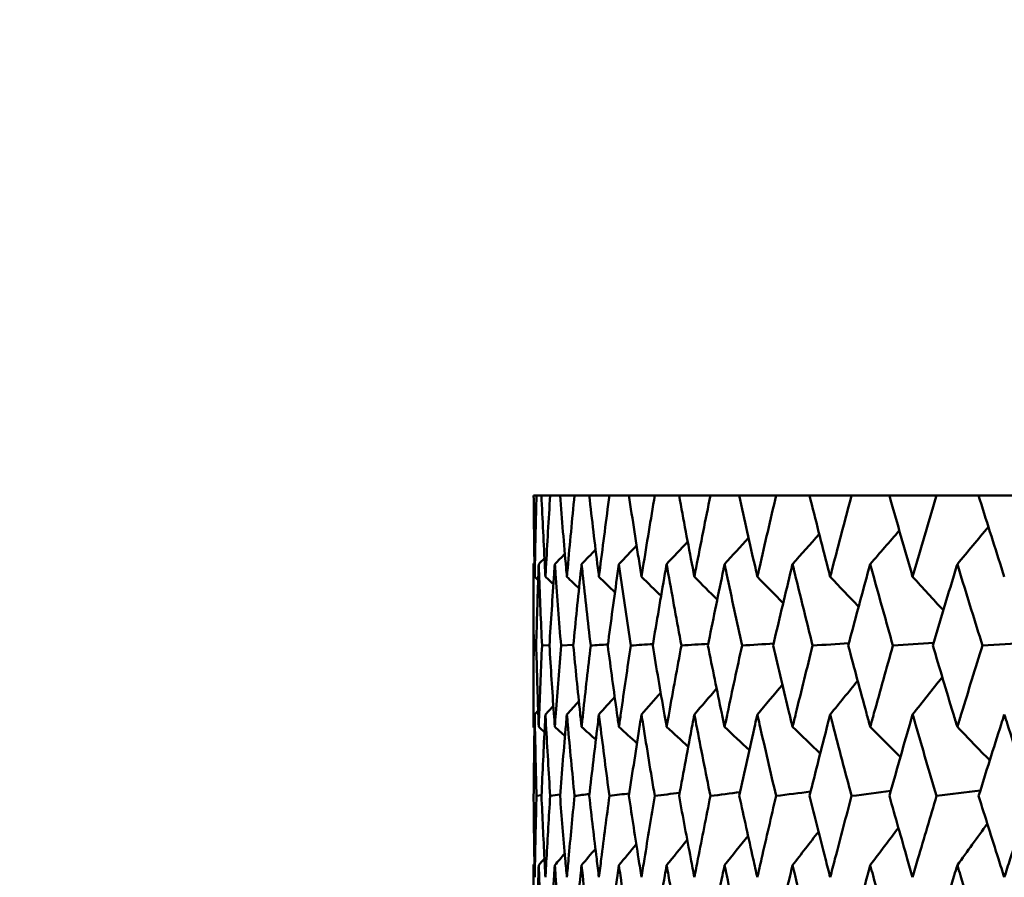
# Model space of a CAD drawing. Header units: millimetres. Extents: x 622 to 2742, y 42 to 2031.
# Tile 50 of 85: x 849.05 to 856.28, y 280.57 to 286.87. Entities that reach past the tile are written whole.
import ezdxf

# ---------------------------------------------------------------- set-up
doc = ezdxf.new("R2010")
doc.units = ezdxf.units.MM
doc.header["$LTSCALE"] = 10
doc.layers.add('Widoczne (ISO)', color=7, linetype='Continuous', lineweight=50)

msp = doc.modelspace()

# ---------------------------------------------------------------- linework, layer by layer
at = {"layer": 'Widoczne (ISO)'}
for p, q in [((852.8477, 283.3795), (852.8263, 283.3795)), ((852.8477, 283.3795), (852.8838, 283.3795)), ((852.948, 283.3795), (852.8838, 283.3795)), ((852.948, 283.3795), (853.02, 283.3795)), ((853.1267, 283.3795), (853.02, 283.3795)), ((853.1267, 283.3795), (853.2344, 283.3795)), ((853.3831, 283.3795), (853.2344, 283.3795)), ((853.3831, 283.3795), (853.5261, 283.3795)), ((853.7163, 283.3795), (853.5261, 283.3795)), ((853.7163, 283.3795), (853.8939, 283.3795)), ((854.1248, 283.3795), (853.8939, 283.3795)), ((854.1248, 283.3795), (854.3365, 283.3795)), ((854.6072, 283.3795), (854.3365, 283.3795)), ((854.6072, 283.3795), (854.852, 283.3795)), ((855.1614, 283.3795), (854.852, 283.3795)), ((855.1614, 283.3795), (855.4384, 283.3795)), ((855.7854, 283.3795), (855.4384, 283.3795)), ((855.7854, 283.3795), (856.0935, 283.3795)), ((856.4766, 283.3795), (856.0935, 283.3795)), ((852.8243, 281.6787), (852.8243, 282.8753)), ((852.8453, 282.2782), (852.8272, 282.2769)), ((852.9424, 282.2807), (852.888, 282.2769)), ((853.1181, 282.2831), (853.0275, 282.2769)), ((852.8841, 281.1769), (852.8477, 281.1718)), ((852.8243, 279.4694), (852.8243, 280.663))]:
    msp.add_line(p, q, dxfattribs=at)
msp.add_circle((872.8243, 312.4119), 50, dxfattribs=at)
for points, knots in [([(852.8263, 283.3795), (852.8278, 283.2019), (852.83, 283.0242), (852.8334, 282.825), (852.8337, 282.8035), (852.8341, 282.7819)], [0, 0, 0, 0, 0.06135239, 0.06135239, 0.06879633, 0.06879633, 0.06879633, 0.06879633]), ([(852.8341, 282.7819), (852.8345, 282.8034), (852.8349, 282.825), (852.8387, 283.0242), (852.8428, 283.2019), (852.8477, 283.3795)], [0.05393723, 0.05393723, 0.05393723, 0.05393723, 0.06137399, 0.06137399, 0.12273355, 0.12273355, 0.12273355, 0.12273355]), ([(852.8838, 283.3795), (852.8917, 283.2019), (852.9002, 283.0242), (852.9107, 282.825), (852.9119, 282.8035), (852.913, 282.7819)], [0, 0, 0, 0, 0.06135239, 0.06135239, 0.06879633, 0.06879633, 0.06879633, 0.06879633]), ([(852.913, 282.7819), (852.9142, 282.8034), (852.9153, 282.825), (852.9262, 283.0242), (852.9367, 283.2019), (852.948, 283.3795)], [0.05393723, 0.05393723, 0.05393723, 0.05393723, 0.06137399, 0.06137399, 0.12273355, 0.12273355, 0.12273355, 0.12273355]), ([(853.02, 283.3795), (853.0342, 283.2019), (853.0491, 283.0242), (853.0667, 282.825), (853.0686, 282.8035), (853.0705, 282.7819)], [0, 0, 0, 0, 0.06135239, 0.06135239, 0.06879633, 0.06879633, 0.06879633, 0.06879633]), ([(853.0705, 282.7819), (853.0724, 282.8034), (853.0743, 282.825), (853.0923, 283.0242), (853.1091, 283.2019), (853.1267, 283.3795)], [0.05393723, 0.05393723, 0.05393723, 0.05393723, 0.06137399, 0.06137399, 0.12273355, 0.12273355, 0.12273355, 0.12273355]), ([(853.2344, 283.3795), (853.2548, 283.2019), (853.276, 283.0242), (853.3006, 282.825), (853.3032, 282.8035), (853.3059, 282.7819)], [0, 0, 0, 0, 0.06135239, 0.06135239, 0.06879633, 0.06879633, 0.06879633, 0.06879633]), ([(853.3059, 282.7819), (853.3086, 282.8034), (853.3113, 282.825), (853.3363, 283.0242), (853.3593, 283.2019), (853.3831, 283.3795)], [0.05393723, 0.05393723, 0.05393723, 0.05393723, 0.06137399, 0.06137399, 0.12273355, 0.12273355, 0.12273355, 0.12273355]), ([(853.5261, 283.3795), (853.5527, 283.2019), (853.5801, 283.0242), (853.6115, 282.825), (853.615, 282.8035), (853.6184, 282.7819)], [0, 0, 0, 0, 0.06135239, 0.06135239, 0.06879633, 0.06879633, 0.06879633, 0.06879633]), ([(853.6184, 282.7819), (853.6218, 282.8034), (853.6252, 282.825), (853.6571, 283.0242), (853.6863, 283.2019), (853.7163, 283.3795)], [0.05393723, 0.05393723, 0.05393723, 0.05393723, 0.06137399, 0.06137399, 0.12273355, 0.12273355, 0.12273355, 0.12273355]), ([(853.8939, 283.3795), (853.9266, 283.2019), (853.9601, 283.0242), (853.9983, 282.825), (854.0025, 282.8035), (854.0066, 282.7819)], [0, 0, 0, 0, 0.06135239, 0.06135239, 0.06879633, 0.06879633, 0.06879633, 0.06879633]), ([(854.0066, 282.7819), (854.0108, 282.8034), (854.015, 282.825), (854.0536, 283.0242), (854.0889, 283.2019), (854.1248, 283.3795)], [0.05393723, 0.05393723, 0.05393723, 0.05393723, 0.06137399, 0.06137399, 0.12273355, 0.12273355, 0.12273355, 0.12273355]), ([(854.3365, 283.3795), (854.3751, 283.2019), (854.4145, 283.0242), (854.4594, 282.825), (854.4643, 282.8035), (854.4692, 282.7819)], [0, 0, 0, 0, 0.06135239, 0.06135239, 0.06879633, 0.06879633, 0.06879633, 0.06879633]), ([(854.4692, 282.7819), (854.474, 282.8034), (854.4789, 282.825), (854.5242, 283.0242), (854.5653, 283.2019), (854.6072, 283.3795)], [0.05393723, 0.05393723, 0.05393723, 0.05393723, 0.06137399, 0.06137399, 0.12273355, 0.12273355, 0.12273355, 0.12273355]), ([(854.852, 283.3795), (854.8965, 283.2019), (854.9416, 283.0242), (854.993, 282.825), (854.9985, 282.8035), (855.0041, 282.7819)], [0, 0, 0, 0, 0.06135239, 0.06135239, 0.06879633, 0.06879633, 0.06879633, 0.06879633]), ([(855.0041, 282.7819), (855.0097, 282.8034), (855.0153, 282.825), (855.067, 283.0242), (855.1139, 283.2019), (855.1614, 283.3795)], [0.05393723, 0.05393723, 0.05393723, 0.05393723, 0.06137399, 0.06137399, 0.12273355, 0.12273355, 0.12273355, 0.12273355]), ([(855.4384, 283.3795), (855.4885, 283.2019), (855.5393, 283.0242), (855.5969, 282.825), (855.6032, 282.8035), (855.6094, 282.7819)], [0, 0, 0, 0, 0.06135239, 0.06135239, 0.06879633, 0.06879633, 0.06879633, 0.06879633]), ([(855.6094, 282.7819), (855.6157, 282.8034), (855.6219, 282.825), (855.6799, 283.0242), (855.7323, 283.2019), (855.7854, 283.3795)], [0.05393723, 0.05393723, 0.05393723, 0.05393723, 0.06137399, 0.06137399, 0.12273355, 0.12273355, 0.12273355, 0.12273355]), ([(856.0935, 283.3795), (856.149, 283.2019), (856.2052, 283.0242), (856.2688, 282.825), (856.2757, 282.8035), (856.2826, 282.7819)], [0, 0, 0, 0, 0.06135239, 0.06135239, 0.06879633, 0.06879633, 0.06879633, 0.06879633]), ([(852.8272, 282.2769), (852.8254, 282.4532), (852.8245, 282.6294), (852.8243, 282.8288), (852.8243, 282.8521), (852.8243, 282.8753)], [0.00523804, 0.00523804, 0.00523804, 0.00523804, 0.06606705, 0.06606705, 0.07409033, 0.07409033, 0.07409033, 0.07409033]), ([(852.8637, 282.8753), (852.8629, 282.8521), (852.8621, 282.8289), (852.8552, 282.6295), (852.8498, 282.4532), (852.8452, 282.2769)], [0.05804162, 0.05804162, 0.05804162, 0.05804162, 0.06605559, 0.06605559, 0.12689392, 0.12689392, 0.12689392, 0.12689392]), ([(852.888, 282.2769), (852.88, 282.4532), (852.8728, 282.6294), (852.8654, 282.8288), (852.8646, 282.8521), (852.8637, 282.8753)], [0.00523804, 0.00523804, 0.00523804, 0.00523804, 0.06606705, 0.06606705, 0.07409033, 0.07409033, 0.07409033, 0.07409033]), ([(852.982, 282.8753), (852.9803, 282.8521), (852.9787, 282.8289), (852.9646, 282.6295), (852.953, 282.4532), (852.9422, 282.2769)], [0.05804162, 0.05804162, 0.05804162, 0.05804162, 0.06605559, 0.06605559, 0.12689392, 0.12689392, 0.12689392, 0.12689392]), ([(853.0275, 282.2769), (853.0133, 282.4532), (852.9998, 282.6294), (852.9853, 282.8288), (852.9836, 282.8521), (852.982, 282.8753)], [0.00523804, 0.00523804, 0.00523804, 0.00523804, 0.06606705, 0.06606705, 0.07409033, 0.07409033, 0.07409033, 0.07409033]), ([(853.1785, 282.8753), (853.176, 282.8521), (853.1736, 282.8289), (853.1525, 282.6295), (853.1346, 282.4532), (853.1175, 282.2769)], [0.05804162, 0.05804162, 0.05804162, 0.05804162, 0.06605559, 0.06605559, 0.12689392, 0.12689392, 0.12689392, 0.12689392]), ([(853.2452, 282.2769), (853.2247, 282.4532), (853.205, 282.6294), (853.1835, 282.8288), (853.181, 282.8521), (853.1785, 282.8753)], [0.00523804, 0.00523804, 0.00523804, 0.00523804, 0.06606705, 0.06606705, 0.07409033, 0.07409033, 0.07409033, 0.07409033]), ([(853.4526, 282.8753), (853.4493, 282.8521), (853.446, 282.8289), (853.418, 282.6295), (853.394, 282.4532), (853.3707, 282.2769)], [0.05804162, 0.05804162, 0.05804162, 0.05804162, 0.06605559, 0.06605559, 0.12689392, 0.12689392, 0.12689392, 0.12689392]), ([(853.5401, 282.2769), (853.5135, 282.4532), (853.4877, 282.6294), (853.4592, 282.8288), (853.4559, 282.8521), (853.4526, 282.8753)], [0.00523804, 0.00523804, 0.00523804, 0.00523804, 0.06606705, 0.06606705, 0.07409033, 0.07409033, 0.07409033, 0.07409033]), ([(853.8031, 282.8753), (853.799, 282.8521), (853.795, 282.8289), (853.7601, 282.6295), (853.73, 282.4532), (853.7006, 282.2769)], [0.05804162, 0.05804162, 0.05804162, 0.05804162, 0.06605559, 0.06605559, 0.12689392, 0.12689392, 0.12689392, 0.12689392]), ([(853.9111, 282.2769), (853.8785, 282.4532), (853.8466, 282.6294), (853.8113, 282.8288), (853.8072, 282.8521), (853.8031, 282.8753)], [0.00523804, 0.00523804, 0.00523804, 0.00523804, 0.06606705, 0.06606705, 0.07409033, 0.07409033, 0.07409033, 0.07409033]), ([(854.2287, 282.8753), (854.2239, 282.8521), (854.219, 282.8289), (854.1774, 282.6295), (854.1414, 282.4532), (854.106, 282.2769)], [0.05804162, 0.05804162, 0.05804162, 0.05804162, 0.06605559, 0.06605559, 0.12689392, 0.12689392, 0.12689392, 0.12689392]), ([(854.3568, 282.2769), (854.3183, 282.4532), (854.2805, 282.6294), (854.2385, 282.8288), (854.2336, 282.8521), (854.2287, 282.8753)], [0.00523804, 0.00523804, 0.00523804, 0.00523804, 0.06606705, 0.06606705, 0.07409033, 0.07409033, 0.07409033, 0.07409033]), ([(854.7277, 282.8753), (854.7221, 282.8521), (854.7165, 282.8289), (854.6683, 282.6295), (854.6265, 282.4532), (854.5853, 282.2769)], [0.05804162, 0.05804162, 0.05804162, 0.05804162, 0.06605559, 0.06605559, 0.12689392, 0.12689392, 0.12689392, 0.12689392]), ([(854.8753, 282.2769), (854.8311, 282.4532), (854.7876, 282.6294), (854.739, 282.8288), (854.7333, 282.8521), (854.7277, 282.8753)], [0.00523804, 0.00523804, 0.00523804, 0.00523804, 0.06606705, 0.06606705, 0.07409033, 0.07409033, 0.07409033, 0.07409033]), ([(855.2981, 282.8753), (855.2917, 282.8521), (855.2854, 282.8289), (855.2309, 282.6295), (855.1834, 282.4532), (855.1366, 282.2769)], [0.05804162, 0.05804162, 0.05804162, 0.05804162, 0.06605559, 0.06605559, 0.12689392, 0.12689392, 0.12689392, 0.12689392]), ([(855.4647, 282.2769), (855.415, 282.4532), (855.3658, 282.6294), (855.3109, 282.8288), (855.3045, 282.8521), (855.2981, 282.8753)], [0.00523804, 0.00523804, 0.00523804, 0.00523804, 0.06606705, 0.06606705, 0.07409033, 0.07409033, 0.07409033, 0.07409033]), ([(855.9377, 282.8753), (855.9306, 282.8521), (855.9235, 282.8289), (855.8629, 282.6295), (855.8099, 282.4532), (855.7577, 282.2769)], [0.05804162, 0.05804162, 0.05804162, 0.05804162, 0.06605559, 0.06605559, 0.12689392, 0.12689392, 0.12689392, 0.12689392]), ([(856.1226, 282.2769), (856.0675, 282.4532), (856.0129, 282.6294), (855.9519, 282.8288), (855.9448, 282.8521), (855.9377, 282.8753)], [0.00523804, 0.00523804, 0.00523804, 0.00523804, 0.06606705, 0.06606705, 0.07409033, 0.07409033, 0.07409033, 0.07409033]), ([(852.8243, 281.6787), (852.8243, 281.7121), (852.8243, 281.7456), (852.8246, 281.945), (852.8255, 282.111), (852.8272, 282.2769)], [0.04993807, 0.04993807, 0.04993807, 0.04993807, 0.0614821, 0.0614821, 0.11877783, 0.11877783, 0.11877783, 0.11877783]), ([(852.8452, 282.2769), (852.8496, 282.111), (852.8546, 281.945), (852.8614, 281.7456), (852.8625, 281.7121), (852.8637, 281.6787)], [0.00418374, 0.00418374, 0.00418374, 0.00418374, 0.06147247, 0.06147247, 0.07302352, 0.07302352, 0.07302352, 0.07302352]), ([(852.8637, 281.6787), (852.8649, 281.7121), (852.8661, 281.7456), (852.8736, 281.945), (852.8805, 282.111), (852.888, 282.2769)], [0.04993807, 0.04993807, 0.04993807, 0.04993807, 0.0614821, 0.0614821, 0.11877783, 0.11877783, 0.11877783, 0.11877783]), ([(852.9422, 282.2769), (852.9524, 282.111), (852.9633, 281.945), (852.9772, 281.7456), (852.9796, 281.7121), (852.982, 281.6787)], [0.00418374, 0.00418374, 0.00418374, 0.00418374, 0.06147247, 0.06147247, 0.07302352, 0.07302352, 0.07302352, 0.07302352]), ([(852.982, 281.6787), (852.9843, 281.7121), (852.9868, 281.7456), (853.0013, 281.945), (853.0141, 282.111), (853.0275, 282.2769)], [0.04993807, 0.04993807, 0.04993807, 0.04993807, 0.0614821, 0.0614821, 0.11877783, 0.11877783, 0.11877783, 0.11877783]), ([(853.1175, 282.2769), (853.1337, 282.111), (853.1504, 281.945), (853.1714, 281.7456), (853.1749, 281.7121), (853.1785, 281.6787)], [0.00418374, 0.00418374, 0.00418374, 0.00418374, 0.06147247, 0.06147247, 0.07302352, 0.07302352, 0.07302352, 0.07302352]), ([(853.1785, 281.6787), (853.1821, 281.7121), (853.1857, 281.7456), (853.2073, 281.945), (853.2259, 282.111), (853.2452, 282.2769)], [0.04993807, 0.04993807, 0.04993807, 0.04993807, 0.0614821, 0.0614821, 0.11877783, 0.11877783, 0.11877783, 0.11877783]), ([(853.3707, 282.2769), (853.3926, 282.111), (853.4152, 281.945), (853.4431, 281.7456), (853.4479, 281.7121), (853.4526, 281.6787)], [0.00418374, 0.00418374, 0.00418374, 0.00418374, 0.06147247, 0.06147247, 0.07302352, 0.07302352, 0.07302352, 0.07302352]), ([(853.4526, 281.6787), (853.4573, 281.7121), (853.4621, 281.7456), (853.4906, 281.945), (853.515, 282.111), (853.5401, 282.2769)], [0.04993807, 0.04993807, 0.04993807, 0.04993807, 0.0614821, 0.0614821, 0.11877783, 0.11877783, 0.11877783, 0.11877783]), ([(853.7006, 282.2769), (853.7283, 282.111), (853.7566, 281.945), (853.7914, 281.7456), (853.7972, 281.7121), (853.8031, 281.6787)], [0.00418374, 0.00418374, 0.00418374, 0.00418374, 0.06147247, 0.06147247, 0.07302352, 0.07302352, 0.07302352, 0.07302352]), ([(853.8031, 281.6787), (853.809, 281.7121), (853.8149, 281.7456), (853.8503, 281.945), (853.8804, 282.111), (853.9111, 282.2769)], [0.04993807, 0.04993807, 0.04993807, 0.04993807, 0.0614821, 0.0614821, 0.11877783, 0.11877783, 0.11877783, 0.11877783]), ([(854.106, 282.2769), (854.1393, 282.111), (854.1732, 281.945), (854.2147, 281.7456), (854.2217, 281.7121), (854.2287, 281.6787)], [0.00418374, 0.00418374, 0.00418374, 0.00418374, 0.06147247, 0.06147247, 0.07302352, 0.07302352, 0.07302352, 0.07302352]), ([(854.2287, 281.6787), (854.2357, 281.7121), (854.2428, 281.7456), (854.2848, 281.945), (854.3205, 282.111), (854.3568, 282.2769)], [0.04993807, 0.04993807, 0.04993807, 0.04993807, 0.0614821, 0.0614821, 0.11877783, 0.11877783, 0.11877783, 0.11877783]), ([(854.5853, 282.2769), (854.6241, 282.111), (854.6635, 281.945), (854.7115, 281.7456), (854.7196, 281.7121), (854.7277, 281.6787)], [0.00418374, 0.00418374, 0.00418374, 0.00418374, 0.06147247, 0.06147247, 0.07302352, 0.07302352, 0.07302352, 0.07302352]), ([(854.7277, 281.6787), (854.7358, 281.7121), (854.7439, 281.7456), (854.7926, 281.945), (854.8337, 282.111), (854.8753, 282.2769)], [0.04993807, 0.04993807, 0.04993807, 0.04993807, 0.0614821, 0.0614821, 0.11877783, 0.11877783, 0.11877783, 0.11877783]), ([(855.1366, 282.2769), (855.1807, 282.111), (855.2254, 281.945), (855.2798, 281.7456), (855.2889, 281.7121), (855.2981, 281.6787)], [0.00418374, 0.00418374, 0.00418374, 0.00418374, 0.06147247, 0.06147247, 0.07302352, 0.07302352, 0.07302352, 0.07302352]), ([(855.2981, 281.6787), (855.3073, 281.7121), (855.3165, 281.7456), (855.3715, 281.945), (855.4178, 282.111), (855.4647, 282.2769)], [0.04993807, 0.04993807, 0.04993807, 0.04993807, 0.0614821, 0.0614821, 0.11877783, 0.11877783, 0.11877783, 0.11877783]), ([(855.7577, 282.2769), (855.8069, 282.111), (855.8568, 281.945), (855.9173, 281.7456), (855.9275, 281.7121), (855.9377, 281.6787)], [0.00418374, 0.00418374, 0.00418374, 0.00418374, 0.06147247, 0.06147247, 0.07302352, 0.07302352, 0.07302352, 0.07302352]), ([(855.9377, 281.6787), (855.9479, 281.7121), (855.9581, 281.7456), (856.0192, 281.945), (856.0706, 282.111), (856.1226, 282.2769)], [0.04993807, 0.04993807, 0.04993807, 0.04993807, 0.0614821, 0.0614821, 0.11877783, 0.11877783, 0.11877783, 0.11877783]), ([(852.8341, 281.7706), (852.8337, 281.7462), (852.8333, 281.7217), (852.8299, 281.5221), (852.8278, 281.3469), (852.8263, 281.1718)], [0.06241522, 0.06241522, 0.06241522, 0.06241522, 0.0708546, 0.0708546, 0.13127416, 0.13127416, 0.13127416, 0.13127416]), ([(852.8477, 281.1718), (852.8429, 281.3469), (852.8388, 281.522), (852.835, 281.7216), (852.8346, 281.7461), (852.8341, 281.7706)], [0.01044349, 0.01044349, 0.01044349, 0.01044349, 0.07085106, 0.07085106, 0.07930241, 0.07930241, 0.07930241, 0.07930241]), ([(852.913, 281.7706), (852.9117, 281.7462), (852.9104, 281.7217), (852.9, 281.5221), (852.8916, 281.3469), (852.8839, 281.1718)], [0.06241522, 0.06241522, 0.06241522, 0.06241522, 0.0708546, 0.0708546, 0.13127416, 0.13127416, 0.13127416, 0.13127416]), ([(852.9479, 281.1718), (852.9368, 281.3469), (852.9265, 281.522), (852.9156, 281.7216), (852.9143, 281.7461), (852.913, 281.7706)], [0.01044349, 0.01044349, 0.01044349, 0.01044349, 0.07085106, 0.07085106, 0.07930241, 0.07930241, 0.07930241, 0.07930241]), ([(853.0705, 281.7706), (853.0683, 281.7462), (853.0662, 281.7217), (853.0487, 281.5221), (853.034, 281.3469), (853.0202, 281.1718)], [0.06241522, 0.06241522, 0.06241522, 0.06241522, 0.0708546, 0.0708546, 0.13127416, 0.13127416, 0.13127416, 0.13127416]), ([(853.1265, 281.1718), (853.1093, 281.3469), (853.0928, 281.522), (853.0749, 281.7216), (853.0727, 281.7461), (853.0705, 281.7706)], [0.01044349, 0.01044349, 0.01044349, 0.01044349, 0.07085106, 0.07085106, 0.07930241, 0.07930241, 0.07930241, 0.07930241]), ([(853.3059, 281.7706), (853.3029, 281.7462), (853.2999, 281.7217), (853.2754, 281.5221), (853.2546, 281.3469), (853.2346, 281.1718)], [0.06241522, 0.06241522, 0.06241522, 0.06241522, 0.0708546, 0.0708546, 0.13127416, 0.13127416, 0.13127416, 0.13127416]), ([(853.3829, 281.1718), (853.3596, 281.3469), (853.337, 281.522), (853.312, 281.7216), (853.309, 281.7461), (853.3059, 281.7706)], [0.01044349, 0.01044349, 0.01044349, 0.01044349, 0.07085106, 0.07085106, 0.07930241, 0.07930241, 0.07930241, 0.07930241]), ([(853.6184, 281.7706), (853.6145, 281.7462), (853.6106, 281.7217), (853.5792, 281.5221), (853.5524, 281.3469), (853.5263, 281.1718)], [0.06241522, 0.06241522, 0.06241522, 0.06241522, 0.0708546, 0.0708546, 0.13127416, 0.13127416, 0.13127416, 0.13127416]), ([(853.716, 281.1718), (853.6866, 281.3469), (853.658, 281.522), (853.6262, 281.7216), (853.6223, 281.7461), (853.6184, 281.7706)], [0.01044349, 0.01044349, 0.01044349, 0.01044349, 0.07085106, 0.07085106, 0.07930241, 0.07930241, 0.07930241, 0.07930241]), ([(854.0066, 281.7706), (854.0019, 281.7462), (853.9972, 281.7217), (853.9591, 281.5221), (853.9263, 281.3469), (853.8942, 281.1718)], [0.06241522, 0.06241522, 0.06241522, 0.06241522, 0.0708546, 0.0708546, 0.13127416, 0.13127416, 0.13127416, 0.13127416]), ([(854.1245, 281.1718), (854.0892, 281.3469), (854.0547, 281.522), (854.0161, 281.7216), (854.0114, 281.7461), (854.0066, 281.7706)], [0.01044349, 0.01044349, 0.01044349, 0.01044349, 0.07085106, 0.07085106, 0.07930241, 0.07930241, 0.07930241, 0.07930241]), ([(854.4692, 281.7706), (854.4636, 281.7462), (854.4581, 281.7217), (854.4133, 281.5221), (854.3747, 281.3469), (854.3368, 281.1718)], [0.06241522, 0.06241522, 0.06241522, 0.06241522, 0.0708546, 0.0708546, 0.13127416, 0.13127416, 0.13127416, 0.13127416]), ([(854.6068, 281.1718), (854.5658, 281.3469), (854.5255, 281.522), (854.4802, 281.7216), (854.4747, 281.7461), (854.4692, 281.7706)], [0.01044349, 0.01044349, 0.01044349, 0.01044349, 0.07085106, 0.07085106, 0.07930241, 0.07930241, 0.07930241, 0.07930241]), ([(855.0041, 281.7706), (854.9978, 281.7462), (854.9915, 281.7217), (854.9403, 281.5221), (854.896, 281.3469), (854.8524, 281.1718)], [0.06241522, 0.06241522, 0.06241522, 0.06241522, 0.0708546, 0.0708546, 0.13127416, 0.13127416, 0.13127416, 0.13127416]), ([(855.161, 281.1718), (855.1144, 281.3469), (855.0684, 281.522), (855.0168, 281.7216), (855.0104, 281.7461), (855.0041, 281.7706)], [0.01044349, 0.01044349, 0.01044349, 0.01044349, 0.07085106, 0.07085106, 0.07930241, 0.07930241, 0.07930241, 0.07930241]), ([(855.6094, 281.7706), (855.6023, 281.7462), (855.5953, 281.7217), (855.5378, 281.5221), (855.488, 281.3469), (855.4389, 281.1718)], [0.06241522, 0.06241522, 0.06241522, 0.06241522, 0.0708546, 0.0708546, 0.13127416, 0.13127416, 0.13127416, 0.13127416]), ([(855.7849, 281.1718), (855.7329, 281.3469), (855.6815, 281.522), (855.6236, 281.7216), (855.6165, 281.7461), (855.6094, 281.7706)], [0.01044349, 0.01044349, 0.01044349, 0.01044349, 0.07085106, 0.07085106, 0.07930241, 0.07930241, 0.07930241, 0.07930241]), ([(856.2826, 281.7706), (856.2748, 281.7462), (856.267, 281.7217), (856.2035, 281.5221), (856.1484, 281.3469), (856.094, 281.1718)], [0.06241522, 0.06241522, 0.06241522, 0.06241522, 0.0708546, 0.0708546, 0.13127416, 0.13127416, 0.13127416, 0.13127416]), ([(856.4761, 281.1718), (856.4188, 281.3469), (856.3622, 281.522), (856.2983, 281.7216), (856.2905, 281.7461), (856.2826, 281.7706)], [0.01044349, 0.01044349, 0.01044349, 0.01044349, 0.07085106, 0.07085106, 0.07930241, 0.07930241, 0.07930241, 0.07930241]), ([(852.8263, 281.1718), (852.8276, 281.0177), (852.8294, 280.8636), (852.8326, 280.6645), (852.8333, 280.6193), (852.8341, 280.5742)], [0.00838421, 0.00838421, 0.00838421, 0.00838421, 0.06155515, 0.06155515, 0.07712864, 0.07712864, 0.07712864, 0.07712864]), ([(852.8341, 280.5742), (852.8349, 280.6193), (852.8358, 280.6644), (852.8398, 280.8636), (852.8434, 281.0177), (852.8477, 281.1718)], [0.04598621, 0.04598621, 0.04598621, 0.04598621, 0.06155279, 0.06155279, 0.11473062, 0.11473062, 0.11473062, 0.11473062]), ([(852.8839, 281.1718), (852.8907, 281.0177), (852.898, 280.8636), (852.9082, 280.6645), (852.9106, 280.6193), (852.913, 280.5742)], [0.00838421, 0.00838421, 0.00838421, 0.00838421, 0.06155515, 0.06155515, 0.07712864, 0.07712864, 0.07712864, 0.07712864]), ([(852.913, 280.5742), (852.9154, 280.6193), (852.9179, 280.6644), (852.929, 280.8636), (852.9381, 281.0177), (852.9479, 281.1718)], [0.04598621, 0.04598621, 0.04598621, 0.04598621, 0.06155279, 0.06155279, 0.11473062, 0.11473062, 0.11473062, 0.11473062]), ([(853.0202, 281.1718), (853.0324, 281.0177), (853.0452, 280.8636), (853.0625, 280.6645), (853.0665, 280.6193), (853.0705, 280.5742)], [0.00838421, 0.00838421, 0.00838421, 0.00838421, 0.06155515, 0.06155515, 0.07712864, 0.07712864, 0.07712864, 0.07712864]), ([(853.0705, 280.5742), (853.0745, 280.6193), (853.0786, 280.6644), (853.0967, 280.8636), (853.1113, 281.0177), (853.1265, 281.1718)], [0.04598621, 0.04598621, 0.04598621, 0.04598621, 0.06155279, 0.06155279, 0.11473062, 0.11473062, 0.11473062, 0.11473062]), ([(853.2346, 281.1718), (853.2523, 281.0177), (853.2705, 280.8636), (853.2948, 280.6645), (853.3003, 280.6193), (853.3059, 280.5742)], [0.00838421, 0.00838421, 0.00838421, 0.00838421, 0.06155515, 0.06155515, 0.07712864, 0.07712864, 0.07712864, 0.07712864]), ([(853.3059, 280.5742), (853.3115, 280.6193), (853.3172, 280.6644), (853.3423, 280.8636), (853.3623, 281.0177), (853.3829, 281.1718)], [0.04598621, 0.04598621, 0.04598621, 0.04598621, 0.06155279, 0.06155279, 0.11473062, 0.11473062, 0.11473062, 0.11473062]), ([(853.5263, 281.1718), (853.5493, 281.0177), (853.5729, 280.8636), (853.6041, 280.6645), (853.6112, 280.6193), (853.6184, 280.5742)], [0.00838421, 0.00838421, 0.00838421, 0.00838421, 0.06155515, 0.06155515, 0.07712864, 0.07712864, 0.07712864, 0.07712864]), ([(853.6184, 280.5742), (853.6255, 280.6193), (853.6327, 280.6644), (853.6648, 280.8636), (853.6901, 281.0177), (853.716, 281.1718)], [0.04598621, 0.04598621, 0.04598621, 0.04598621, 0.06155279, 0.06155279, 0.11473062, 0.11473062, 0.11473062, 0.11473062]), ([(853.8942, 281.1718), (853.9225, 281.0177), (853.9513, 280.8636), (853.9893, 280.6645), (853.9979, 280.6193), (854.0066, 280.5742)], [0.00838421, 0.00838421, 0.00838421, 0.00838421, 0.06155515, 0.06155515, 0.07712864, 0.07712864, 0.07712864, 0.07712864]), ([(854.0066, 280.5742), (854.0153, 280.6193), (854.0241, 280.6644), (854.0628, 280.8636), (854.0934, 281.0177), (854.1245, 281.1718)], [0.04598621, 0.04598621, 0.04598621, 0.04598621, 0.06155279, 0.06155279, 0.11473062, 0.11473062, 0.11473062, 0.11473062]), ([(854.3368, 281.1718), (854.3703, 281.0177), (854.4042, 280.8636), (854.4488, 280.6645), (854.459, 280.6193), (854.4692, 280.5742)], [0.00838421, 0.00838421, 0.00838421, 0.00838421, 0.06155515, 0.06155515, 0.07712864, 0.07712864, 0.07712864, 0.07712864]), ([(854.4692, 280.5742), (854.4793, 280.6193), (854.4896, 280.6644), (854.535, 280.8636), (854.5706, 281.0177), (854.6068, 281.1718)], [0.04598621, 0.04598621, 0.04598621, 0.04598621, 0.06155279, 0.06155279, 0.11473062, 0.11473062, 0.11473062, 0.11473062]), ([(854.8524, 281.1718), (854.8909, 281.0177), (854.9298, 280.8636), (854.9809, 280.6645), (854.9925, 280.6193), (855.0041, 280.5742)], [0.00838421, 0.00838421, 0.00838421, 0.00838421, 0.06155515, 0.06155515, 0.07712864, 0.07712864, 0.07712864, 0.07712864]), ([(855.0041, 280.5742), (855.0158, 280.6193), (855.0275, 280.6644), (855.0793, 280.8636), (855.1199, 281.0177), (855.161, 281.1718)], [0.04598621, 0.04598621, 0.04598621, 0.04598621, 0.06155279, 0.06155279, 0.11473062, 0.11473062, 0.11473062, 0.11473062]), ([(855.4389, 281.1718), (855.4822, 281.0177), (855.526, 280.8636), (855.5833, 280.6645), (855.5963, 280.6193), (855.6094, 280.5742)], [0.00838421, 0.00838421, 0.00838421, 0.00838421, 0.06155515, 0.06155515, 0.07712864, 0.07712864, 0.07712864, 0.07712864]), ([(855.6094, 280.5742), (855.6225, 280.6193), (855.6356, 280.6644), (855.6936, 280.8636), (855.739, 281.0177), (855.7849, 281.1718)], [0.04598621, 0.04598621, 0.04598621, 0.04598621, 0.06155279, 0.06155279, 0.11473062, 0.11473062, 0.11473062, 0.11473062]), ([(856.094, 281.1718), (856.142, 281.0177), (856.1905, 280.8636), (856.2538, 280.6645), (856.2682, 280.6193), (856.2826, 280.5742)], [0.00838421, 0.00838421, 0.00838421, 0.00838421, 0.06155515, 0.06155515, 0.07712864, 0.07712864, 0.07712864, 0.07712864]), ([(856.2826, 280.5742), (856.2971, 280.6193), (856.3115, 280.6644), (856.3756, 280.8636), (856.4256, 281.0177), (856.4761, 281.1718)], [0.04598621, 0.04598621, 0.04598621, 0.04598621, 0.06155279, 0.06155279, 0.11473062, 0.11473062, 0.11473062, 0.11473062]), ([(852.8271, 280.065), (852.8255, 280.239), (852.8245, 280.413), (852.8243, 280.6123), (852.8243, 280.6377), (852.8243, 280.663)], [0.01556037, 0.01556037, 0.01556037, 0.01556037, 0.07555527, 0.07555527, 0.08428623, 0.08428623, 0.08428623, 0.08428623]), ([(852.8637, 280.663), (852.8628, 280.6377), (852.8619, 280.6124), (852.8551, 280.4131), (852.8498, 280.239), (852.8453, 280.065)], [0.06686277, 0.06686277, 0.06686277, 0.06686277, 0.07557848, 0.07557848, 0.13558897, 0.13558897, 0.13558897, 0.13558897]), ([(852.8878, 280.065), (852.88, 280.239), (852.8729, 280.413), (852.8655, 280.6123), (852.8646, 280.6377), (852.8637, 280.663)], [0.01556037, 0.01556037, 0.01556037, 0.01556037, 0.07555527, 0.07555527, 0.08428623, 0.08428623, 0.08428623, 0.08428623]), ([(852.982, 280.663), (852.9802, 280.6377), (852.9784, 280.6124), (852.9645, 280.4131), (852.9531, 280.239), (852.9424, 280.065)], [0.06686277, 0.06686277, 0.06686277, 0.06686277, 0.07557848, 0.07557848, 0.13558897, 0.13558897, 0.13558897, 0.13558897]), ([(853.0273, 280.065), (853.0133, 280.239), (853, 280.413), (852.9856, 280.6123), (852.9838, 280.6377), (852.982, 280.663)], [0.01556037, 0.01556037, 0.01556037, 0.01556037, 0.07555527, 0.07555527, 0.08428623, 0.08428623, 0.08428623, 0.08428623]), ([(853.1785, 280.663), (853.1758, 280.6377), (853.1732, 280.6124), (853.1522, 280.4131), (853.1347, 280.239), (853.1179, 280.065)], [0.06686277, 0.06686277, 0.06686277, 0.06686277, 0.07557848, 0.07557848, 0.13558897, 0.13558897, 0.13558897, 0.13558897]), ([(853.2448, 280.065), (853.2247, 280.239), (853.2053, 280.413), (853.1839, 280.6123), (853.1812, 280.6377), (853.1785, 280.663)], [0.01556037, 0.01556037, 0.01556037, 0.01556037, 0.07555527, 0.07555527, 0.08428623, 0.08428623, 0.08428623, 0.08428623]), ([(853.4526, 280.663), (853.449, 280.6377), (853.4455, 280.6124), (853.4176, 280.4131), (853.394, 280.239), (853.3711, 280.065)], [0.06686277, 0.06686277, 0.06686277, 0.06686277, 0.07557848, 0.07557848, 0.13558897, 0.13558897, 0.13558897, 0.13558897]), ([(853.5396, 280.065), (853.5135, 280.239), (853.4881, 280.413), (853.4597, 280.6123), (853.4562, 280.6377), (853.4526, 280.663)], [0.01556037, 0.01556037, 0.01556037, 0.01556037, 0.07555527, 0.07555527, 0.08428623, 0.08428623, 0.08428623, 0.08428623]), ([(853.8031, 280.663), (853.7987, 280.6377), (853.7943, 280.6124), (853.7596, 280.4131), (853.7301, 280.239), (853.7012, 280.065)], [0.06686277, 0.06686277, 0.06686277, 0.06686277, 0.07557848, 0.07557848, 0.13558897, 0.13558897, 0.13558897, 0.13558897]), ([(853.9105, 280.065), (853.8785, 280.239), (853.8471, 280.413), (853.812, 280.6123), (853.8076, 280.6377), (853.8031, 280.663)], [0.01556037, 0.01556037, 0.01556037, 0.01556037, 0.07555527, 0.07555527, 0.08428623, 0.08428623, 0.08428623, 0.08428623]), ([(854.2287, 280.663), (854.2235, 280.6377), (854.2182, 280.6124), (854.1768, 280.4131), (854.1414, 280.239), (854.1067, 280.065)], [0.06686277, 0.06686277, 0.06686277, 0.06686277, 0.07557848, 0.07557848, 0.13558897, 0.13558897, 0.13558897, 0.13558897]), ([(854.3561, 280.065), (854.3183, 280.239), (854.2811, 280.413), (854.2393, 280.6123), (854.234, 280.6377), (854.2287, 280.663)], [0.01556037, 0.01556037, 0.01556037, 0.01556037, 0.07555527, 0.07555527, 0.08428623, 0.08428623, 0.08428623, 0.08428623]), ([(854.7277, 280.663), (854.7216, 280.6377), (854.7155, 280.6124), (854.6677, 280.4131), (854.6265, 280.239), (854.5861, 280.065)], [0.06686277, 0.06686277, 0.06686277, 0.06686277, 0.07557848, 0.07557848, 0.13558897, 0.13558897, 0.13558897, 0.13558897]), ([(854.8745, 280.065), (854.8311, 280.239), (854.7882, 280.413), (854.7399, 280.6123), (854.7338, 280.6377), (854.7277, 280.663)], [0.01556037, 0.01556037, 0.01556037, 0.01556037, 0.07555527, 0.07555527, 0.08428623, 0.08428623, 0.08428623, 0.08428623]), ([(855.2981, 280.663), (855.2912, 280.6377), (855.2843, 280.6124), (855.2301, 280.4131), (855.1835, 280.239), (855.1375, 280.065)], [0.06686277, 0.06686277, 0.06686277, 0.06686277, 0.07557848, 0.07557848, 0.13558897, 0.13558897, 0.13558897, 0.13558897]), ([(855.4638, 280.065), (855.4149, 280.239), (855.3666, 280.413), (855.312, 280.6123), (855.305, 280.6377), (855.2981, 280.663)], [0.01556037, 0.01556037, 0.01556037, 0.01556037, 0.07555527, 0.07555527, 0.08428623, 0.08428623, 0.08428623, 0.08428623]), ([(855.9377, 280.663), (855.93, 280.6377), (855.9224, 280.6124), (855.8621, 280.4131), (855.81, 280.239), (855.7586, 280.065)], [0.06686277, 0.06686277, 0.06686277, 0.06686277, 0.07557848, 0.07557848, 0.13558897, 0.13558897, 0.13558897, 0.13558897]), ([(856.1216, 280.065), (856.0674, 280.239), (856.0138, 280.413), (855.9531, 280.6123), (855.9454, 280.6377), (855.9377, 280.663)], [0.01556037, 0.01556037, 0.01556037, 0.01556037, 0.07555527, 0.07555527, 0.08428623, 0.08428623, 0.08428623, 0.08428623])]:
    msp.add_open_spline(points, degree=3, knots=knots, dxfattribs=at)
for points in [[(855.9377, 282.8753), (856.0137, 282.9665), (856.0898, 283.0576), (856.166, 283.1486)], [(854.7277, 282.8753), (854.793, 282.9485), (854.8584, 283.0216), (854.9239, 283.0946)], [(855.2981, 282.8753), (855.3692, 282.9575), (855.4404, 283.0396), (855.5116, 283.1216)], [(853.4526, 282.8753), (853.4958, 282.9205), (853.5391, 282.9657), (853.5824, 283.0109)], [(853.8031, 282.8753), (853.8545, 282.9301), (853.9059, 282.9848), (853.9574, 283.0394)], [(854.2287, 282.8753), (854.2875, 282.9393), (854.3463, 283.0033), (854.4052, 283.0672)], [(852.982, 282.8753), (853.0065, 282.9004), (853.0311, 282.9255), (853.0557, 282.9505)], [(853.1785, 282.8753), (853.2128, 282.9107), (853.2471, 282.946), (853.2814, 282.9814)], [(852.8243, 282.8753), (852.827, 282.878), (852.8297, 282.8808), (852.8324, 282.8835)], [(852.8637, 282.8753), (852.8778, 282.8896), (852.8918, 282.9038), (852.9059, 282.9181)], [(852.8341, 282.7819), (852.8426, 282.7739), (852.8511, 282.7659), (852.8596, 282.7579)], [(852.913, 282.7819), (852.9325, 282.7635), (852.952, 282.7451), (852.9715, 282.7266)], [(853.0705, 282.7819), (853.1002, 282.7536), (853.13, 282.7253), (853.1597, 282.697)], [(853.3059, 282.7819), (853.3451, 282.7441), (853.3844, 282.7063), (853.4236, 282.6685)], [(853.6184, 282.7819), (853.6663, 282.7349), (853.7143, 282.688), (853.7623, 282.641)], [(854.0066, 282.7819), (854.0626, 282.726), (854.1185, 282.6701), (854.1745, 282.6143)], [(854.4692, 282.7819), (854.5323, 282.7172), (854.5954, 282.6526), (854.6586, 282.5879)], [(855.0041, 282.7819), (855.0736, 282.7085), (855.1432, 282.6352), (855.2128, 282.5619)], [(855.6094, 282.7819), (855.6845, 282.6998), (855.7597, 282.6178), (855.8349, 282.5359)], [(853.3718, 282.2853), (853.3296, 282.2825), (853.2874, 282.2797), (853.2452, 282.2769)], [(853.7024, 282.2875), (853.6483, 282.284), (853.5942, 282.2804), (853.5401, 282.2769)], [(854.1086, 282.2896), (854.0428, 282.2854), (853.9769, 282.2811), (853.9111, 282.2769)], [(854.5888, 282.2917), (854.5114, 282.2868), (854.4341, 282.2818), (854.3568, 282.2769)], [(855.1411, 282.2937), (855.0525, 282.2881), (854.9639, 282.2825), (854.8753, 282.2769)], [(855.7633, 282.2958), (855.6637, 282.2895), (855.5642, 282.2832), (855.4647, 282.2769)], [(856.4529, 282.2979), (856.3428, 282.2909), (856.2327, 282.2839), (856.1226, 282.2769)], [(854.4692, 281.7706), (854.5304, 281.8435), (854.5918, 281.9163), (854.6532, 281.9891)], [(855.0041, 281.7706), (855.0713, 281.853), (855.1386, 281.9352), (855.206, 282.0174)], [(855.6094, 281.7706), (855.6817, 281.8624), (855.7542, 281.954), (855.8267, 282.0455)], [(853.6184, 281.7706), (853.6653, 281.824), (853.7123, 281.8773), (853.7593, 281.9306)], [(854.0066, 281.7706), (854.0611, 281.8339), (854.1157, 281.8971), (854.1703, 281.9602)], [(853.0705, 281.7706), (853.0998, 281.8031), (853.1292, 281.8355), (853.1586, 281.8679)], [(853.3059, 281.7706), (853.3445, 281.8137), (853.383, 281.8568), (853.4217, 281.8999)], [(852.8341, 281.7706), (852.8426, 281.7799), (852.8511, 281.7891), (852.8596, 281.7984)], [(852.913, 281.7706), (852.9324, 281.7918), (852.9517, 281.813), (852.9711, 281.8342)], [(852.8243, 281.6787), (852.827, 281.6763), (852.8297, 281.6739), (852.8324, 281.6715)], [(852.8637, 281.6787), (852.8779, 281.6663), (852.8921, 281.6539), (852.9062, 281.6415)], [(852.982, 281.6787), (853.0069, 281.6568), (853.0318, 281.6349), (853.0567, 281.613)], [(853.1785, 281.6787), (853.2134, 281.6477), (853.2483, 281.6167), (853.2833, 281.5857)], [(853.4526, 281.6787), (853.4968, 281.6389), (853.541, 281.5991), (853.5852, 281.5593)], [(853.8031, 281.6787), (853.8559, 281.6303), (853.9087, 281.5819), (853.9615, 281.5336)], [(854.2287, 281.6787), (854.2893, 281.6218), (854.3499, 281.5651), (854.4105, 281.5083)], [(854.7277, 281.6787), (854.7953, 281.6135), (854.863, 281.5484), (854.9307, 281.4833)], [(855.2981, 281.6787), (855.372, 281.6052), (855.4459, 281.5317), (855.5198, 281.4583)], [(855.9377, 281.6787), (856.017, 281.5968), (856.0963, 281.5149), (856.1757, 281.4332)], [(853.5292, 281.191), (853.4804, 281.1846), (853.4317, 281.1782), (853.3829, 281.1718)], [(853.8986, 281.1954), (853.8377, 281.1875), (853.7768, 281.1797), (853.716, 281.1718)], [(854.3429, 281.1998), (854.2701, 281.1904), (854.1973, 281.1811), (854.1245, 281.1718)], [(854.8604, 281.204), (854.7759, 281.1933), (854.6913, 281.1825), (854.6068, 281.1718)], [(855.4492, 281.2083), (855.3531, 281.1961), (855.257, 281.1839), (855.161, 281.1718)], [(856.1067, 281.2126), (855.9994, 281.199), (855.8922, 281.1854), (855.7849, 281.1718)], [(853.021, 281.1818), (852.9966, 281.1785), (852.9722, 281.1751), (852.9479, 281.1718)], [(853.2363, 281.1865), (853.1997, 281.1816), (853.1631, 281.1767), (853.1265, 281.1718)], [(854.7277, 280.663), (854.7912, 280.7452), (854.8547, 280.8274), (854.9184, 280.9094)], [(855.2981, 280.663), (855.3669, 280.755), (855.4358, 280.8469), (855.5048, 280.9387)], [(855.9377, 280.663), (856.0109, 280.7647), (856.0843, 280.8663), (856.1579, 280.9678)], [(853.8031, 280.663), (853.8535, 280.725), (853.9038, 280.787), (853.9543, 280.849)], [(854.2287, 280.663), (854.286, 280.7352), (854.3434, 280.8074), (854.4009, 280.8796)], [(853.1785, 280.663), (853.2124, 280.7034), (853.2463, 280.7438), (853.2802, 280.7842)], [(853.4526, 280.663), (853.4951, 280.7144), (853.5377, 280.7659), (853.5803, 280.8173)], [(852.8637, 280.663), (852.8777, 280.6794), (852.8918, 280.6959), (852.9058, 280.7124)], [(852.982, 280.663), (853.0063, 280.6918), (853.0307, 280.7206), (853.0551, 280.7494)], [(852.8243, 280.663), (852.827, 280.6662), (852.8297, 280.6694), (852.8324, 280.6726)]]:
    msp.add_open_spline(points, degree=3, dxfattribs=at)

doc.saveas('drawing.dxf')
